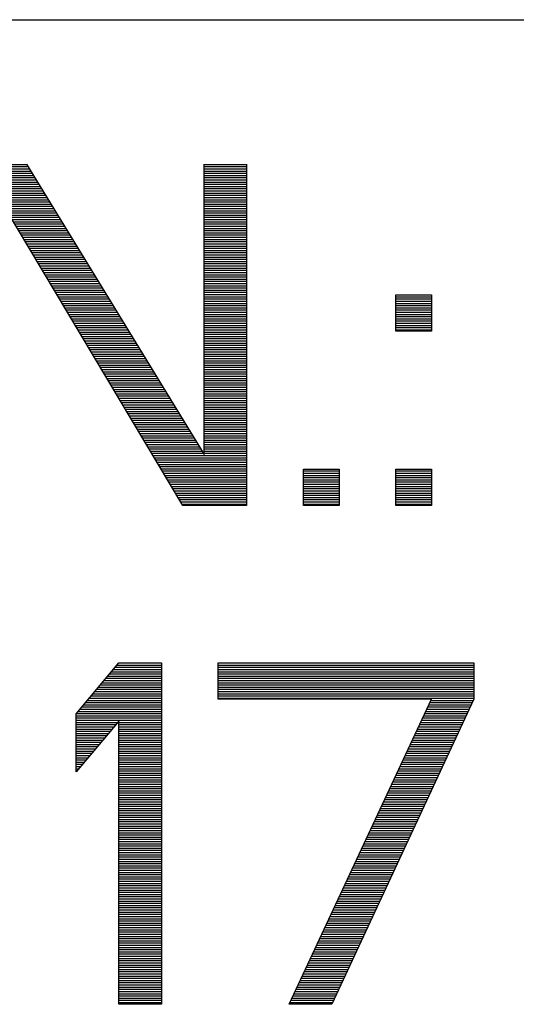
# Model space of a CAD drawing. Header units: millimetres. Extents: x 0 to 420, y -116 to 297.
# Tile 8 of 73: x 104 to 114, y 128 to 147. Entities that reach past the tile are written whole.
import ezdxf

# ---------------------------------------------------------------- set-up
doc = ezdxf.new("R2010")
doc.units = ezdxf.units.MM
doc.header["$LTSCALE"] = 23.1
doc.layers.get('0').update_dxf_attribs({"linetype": 'CONTINUOUS'})

msp = doc.modelspace()

# ---------------------------------------------------------------- linework, layer by layer
at = {"color": 7, "linetype": 'Continuous'}
for p, q in [((78.435, 147.033), (153.195, 147.033)), ((104.299, 144.283), (107.685, 138.751)), ((107.685, 138.751), (107.685, 144.283)), ((108.497, 144.283), (108.497, 137.783)), ((107.278, 137.783), (103.893, 143.453)), ((111.341, 141.102), (111.341, 141.793)), ((111.341, 141.793), (112.018, 141.793)), ((112.018, 141.793), (112.018, 141.102)), ((112.018, 141.102), (111.341, 141.102)), ((109.58, 137.783), (109.58, 138.474)), ((109.58, 138.474), (110.258, 138.474)), ((110.258, 138.474), (110.258, 137.783)), ((111.341, 137.783), (111.341, 138.474)), ((111.341, 138.474), (112.018, 138.474)), ((112.018, 138.474), (112.018, 137.783)), ((108.497, 137.783), (107.278, 137.783)), ((110.258, 137.783), (109.58, 137.783)), ((112.018, 137.783), (111.341, 137.783)), ((105.247, 133.815), (106.06, 134.783)), ((106.06, 134.783), (106.872, 134.783)), ((106.872, 134.783), (106.872, 128.283)), ((107.955, 134.091), (107.955, 134.783)), ((107.955, 134.783), (112.83, 134.783)), ((112.83, 134.783), (112.83, 134.091)), ((112.018, 134.091), (107.955, 134.091)), ((109.31, 128.283), (112.018, 134.091)), ((112.83, 134.091), (110.122, 128.283)), ((105.247, 132.708), (105.247, 133.815)), ((106.06, 133.676), (105.247, 132.708)), ((106.06, 128.283), (106.06, 133.676)), ((106.872, 128.283), (106.06, 128.283)), ((110.122, 128.283), (109.31, 128.283))]:
    msp.add_line(p, q, dxfattribs=at)
at = {"color": 2, "linetype": 'Continuous'}
for p, q in [((103.08, 144.277), (104.303, 144.277)), ((103.08, 144.235), (104.329, 144.235)), ((103.08, 144.193), (104.354, 144.193)), ((107.685, 144.277), (108.497, 144.277)), ((107.685, 144.235), (108.497, 144.235)), ((107.685, 144.193), (108.497, 144.193)), ((103.08, 144.151), (104.38, 144.151)), ((103.08, 144.109), (104.406, 144.109)), ((103.08, 144.067), (104.431, 144.067)), ((103.08, 144.025), (104.457, 144.025)), ((107.685, 144.151), (108.497, 144.151)), ((107.685, 144.109), (108.497, 144.109)), ((107.685, 144.067), (108.497, 144.067)), ((107.685, 144.025), (108.497, 144.025)), ((103.08, 143.983), (104.483, 143.983)), ((103.08, 143.941), (104.508, 143.941)), ((103.08, 143.899), (104.534, 143.899)), ((103.08, 143.857), (104.56, 143.857)), ((103.08, 143.815), (104.586, 143.815)), ((107.685, 143.983), (108.497, 143.983)), ((107.685, 143.941), (108.497, 143.941)), ((107.685, 143.899), (108.497, 143.899)), ((107.685, 143.857), (108.497, 143.857)), ((107.685, 143.815), (108.497, 143.815)), ((103.08, 143.773), (104.611, 143.773)), ((103.08, 143.731), (104.637, 143.731)), ((103.08, 143.689), (104.663, 143.689)), ((103.08, 143.647), (104.688, 143.647)), ((107.685, 143.773), (108.497, 143.773)), ((107.685, 143.731), (108.497, 143.731)), ((107.685, 143.689), (108.497, 143.689)), ((107.685, 143.647), (108.497, 143.647)), ((103.08, 143.605), (104.714, 143.605)), ((103.08, 143.563), (104.74, 143.563)), ((103.08, 143.521), (104.766, 143.521)), ((103.08, 143.479), (104.791, 143.479)), ((107.685, 143.605), (108.497, 143.605)), ((107.685, 143.563), (108.497, 143.563)), ((107.685, 143.521), (108.497, 143.521)), ((107.685, 143.479), (108.497, 143.479)), ((103.903, 143.437), (104.817, 143.437)), ((103.928, 143.395), (104.843, 143.395)), ((103.953, 143.353), (104.868, 143.353)), ((103.978, 143.311), (104.894, 143.311)), ((104.003, 143.269), (104.92, 143.269)), ((107.685, 143.437), (108.497, 143.437)), ((107.685, 143.395), (108.497, 143.395)), ((107.685, 143.353), (108.497, 143.353)), ((107.685, 143.311), (108.497, 143.311)), ((107.685, 143.269), (108.497, 143.269)), ((104.028, 143.227), (104.945, 143.227)), ((104.053, 143.185), (104.971, 143.185)), ((104.078, 143.143), (104.997, 143.143)), ((104.103, 143.101), (105.023, 143.101)), ((107.685, 143.227), (108.497, 143.227)), ((107.685, 143.185), (108.497, 143.185)), ((107.685, 143.143), (108.497, 143.143)), ((107.685, 143.101), (108.497, 143.101)), ((104.128, 143.059), (105.048, 143.059)), ((104.153, 143.017), (105.074, 143.017)), ((104.178, 142.975), (105.1, 142.975)), ((104.204, 142.933), (105.125, 142.933)), ((104.229, 142.891), (105.151, 142.891)), ((107.685, 143.059), (108.497, 143.059)), ((107.685, 143.017), (108.497, 143.017)), ((107.685, 142.975), (108.497, 142.975)), ((107.685, 142.933), (108.497, 142.933)), ((107.685, 142.891), (108.497, 142.891)), ((104.254, 142.849), (105.177, 142.849)), ((104.279, 142.807), (105.202, 142.807)), ((104.304, 142.765), (105.228, 142.765)), ((104.329, 142.723), (105.254, 142.723)), ((107.685, 142.849), (108.497, 142.849)), ((107.685, 142.807), (108.497, 142.807)), ((107.685, 142.765), (108.497, 142.765)), ((107.685, 142.723), (108.497, 142.723)), ((104.354, 142.681), (105.28, 142.681)), ((104.379, 142.639), (105.305, 142.639)), ((104.404, 142.597), (105.331, 142.597)), ((104.429, 142.555), (105.357, 142.555)), ((104.454, 142.513), (105.382, 142.513)), ((107.685, 142.681), (108.497, 142.681)), ((107.685, 142.639), (108.497, 142.639)), ((107.685, 142.597), (108.497, 142.597)), ((107.685, 142.555), (108.497, 142.555)), ((107.685, 142.513), (108.497, 142.513)), ((104.479, 142.471), (105.408, 142.471)), ((104.504, 142.429), (105.434, 142.429)), ((104.53, 142.387), (105.459, 142.387)), ((104.555, 142.345), (105.485, 142.345)), ((107.685, 142.471), (108.497, 142.471)), ((107.685, 142.429), (108.497, 142.429)), ((107.685, 142.387), (108.497, 142.387)), ((107.685, 142.345), (108.497, 142.345)), ((104.58, 142.303), (105.511, 142.303)), ((104.605, 142.261), (105.537, 142.261)), ((104.63, 142.219), (105.562, 142.219)), ((104.655, 142.177), (105.588, 142.177)), ((104.68, 142.135), (105.614, 142.135)), ((107.685, 142.303), (108.497, 142.303)), ((107.685, 142.261), (108.497, 142.261)), ((107.685, 142.219), (108.497, 142.219)), ((107.685, 142.177), (108.497, 142.177)), ((107.685, 142.135), (108.497, 142.135)), ((104.705, 142.093), (105.639, 142.093)), ((104.73, 142.051), (105.665, 142.051)), ((104.755, 142.009), (105.691, 142.009)), ((104.78, 141.967), (105.717, 141.967)), ((107.685, 142.093), (108.497, 142.093)), ((107.685, 142.051), (108.497, 142.051)), ((107.685, 142.009), (108.497, 142.009)), ((107.685, 141.967), (108.497, 141.967)), ((104.805, 141.925), (105.742, 141.925)), ((104.83, 141.883), (105.768, 141.883)), ((104.856, 141.841), (105.794, 141.841)), ((104.881, 141.799), (105.819, 141.799)), ((104.906, 141.757), (105.845, 141.757)), ((107.685, 141.925), (108.497, 141.925)), ((107.685, 141.883), (108.497, 141.883)), ((107.685, 141.841), (108.497, 141.841)), ((107.685, 141.799), (108.497, 141.799)), ((107.685, 141.757), (108.497, 141.757)), ((111.341, 141.757), (112.018, 141.757)), ((104.931, 141.715), (105.871, 141.715)), ((104.956, 141.673), (105.896, 141.673)), ((104.981, 141.631), (105.922, 141.631)), ((105.006, 141.589), (105.948, 141.589)), ((107.685, 141.715), (108.497, 141.715)), ((107.685, 141.673), (108.497, 141.673)), ((107.685, 141.631), (108.497, 141.631)), ((107.685, 141.589), (108.497, 141.589)), ((111.341, 141.715), (112.018, 141.715)), ((111.341, 141.673), (112.018, 141.673)), ((111.341, 141.631), (112.018, 141.631)), ((111.341, 141.589), (112.018, 141.589)), ((105.031, 141.547), (105.974, 141.547)), ((105.056, 141.505), (105.999, 141.505)), ((105.081, 141.463), (106.025, 141.463)), ((105.106, 141.421), (106.051, 141.421)), ((105.131, 141.379), (106.076, 141.379)), ((107.685, 141.547), (108.497, 141.547)), ((107.685, 141.505), (108.497, 141.505)), ((107.685, 141.463), (108.497, 141.463)), ((107.685, 141.421), (108.497, 141.421)), ((107.685, 141.379), (108.497, 141.379)), ((111.341, 141.547), (112.018, 141.547)), ((111.341, 141.505), (112.018, 141.505)), ((111.341, 141.463), (112.018, 141.463)), ((111.341, 141.421), (112.018, 141.421)), ((111.341, 141.379), (112.018, 141.379)), ((105.156, 141.337), (106.102, 141.337)), ((105.182, 141.295), (106.128, 141.295)), ((105.207, 141.253), (106.153, 141.253)), ((105.232, 141.211), (106.179, 141.211)), ((107.685, 141.337), (108.497, 141.337)), ((107.685, 141.295), (108.497, 141.295)), ((107.685, 141.253), (108.497, 141.253)), ((107.685, 141.211), (108.497, 141.211)), ((111.341, 141.337), (112.018, 141.337)), ((111.341, 141.295), (112.018, 141.295)), ((111.341, 141.253), (112.018, 141.253)), ((111.341, 141.211), (112.018, 141.211)), ((105.257, 141.169), (106.205, 141.169)), ((105.282, 141.127), (106.231, 141.127)), ((105.307, 141.085), (106.256, 141.085)), ((105.332, 141.043), (106.282, 141.043)), ((105.357, 141.001), (106.308, 141.001)), ((107.685, 141.169), (108.497, 141.169)), ((107.685, 141.127), (108.497, 141.127)), ((107.685, 141.085), (108.497, 141.085)), ((107.685, 141.043), (108.497, 141.043)), ((107.685, 141.001), (108.497, 141.001)), ((111.341, 141.169), (112.018, 141.169)), ((111.341, 141.127), (112.018, 141.127)), ((105.382, 140.959), (106.333, 140.959)), ((105.407, 140.917), (106.359, 140.917)), ((105.432, 140.875), (106.385, 140.875)), ((105.457, 140.833), (106.411, 140.833)), ((107.685, 140.959), (108.497, 140.959)), ((107.685, 140.917), (108.497, 140.917)), ((107.685, 140.875), (108.497, 140.875)), ((107.685, 140.833), (108.497, 140.833)), ((105.482, 140.791), (106.436, 140.791)), ((105.507, 140.749), (106.462, 140.749)), ((105.533, 140.707), (106.488, 140.707)), ((105.558, 140.665), (106.513, 140.665)), ((107.685, 140.791), (108.497, 140.791)), ((107.685, 140.749), (108.497, 140.749)), ((107.685, 140.707), (108.497, 140.707)), ((107.685, 140.665), (108.497, 140.665)), ((105.583, 140.623), (106.539, 140.623)), ((105.608, 140.581), (106.565, 140.581)), ((105.633, 140.539), (106.59, 140.539)), ((105.658, 140.497), (106.616, 140.497)), ((105.683, 140.455), (106.642, 140.455)), ((107.685, 140.623), (108.497, 140.623)), ((107.685, 140.581), (108.497, 140.581)), ((107.685, 140.539), (108.497, 140.539)), ((107.685, 140.497), (108.497, 140.497)), ((107.685, 140.455), (108.497, 140.455)), ((105.708, 140.413), (106.668, 140.413)), ((105.733, 140.371), (106.693, 140.371)), ((105.758, 140.329), (106.719, 140.329)), ((105.783, 140.287), (106.745, 140.287)), ((107.685, 140.413), (108.497, 140.413)), ((107.685, 140.371), (108.497, 140.371)), ((107.685, 140.329), (108.497, 140.329)), ((107.685, 140.287), (108.497, 140.287)), ((105.808, 140.245), (106.77, 140.245)), ((105.833, 140.203), (106.796, 140.203)), ((105.859, 140.161), (106.822, 140.161)), ((105.884, 140.119), (106.847, 140.119)), ((105.909, 140.077), (106.873, 140.077)), ((107.685, 140.245), (108.497, 140.245)), ((107.685, 140.203), (108.497, 140.203)), ((107.685, 140.161), (108.497, 140.161)), ((107.685, 140.119), (108.497, 140.119)), ((107.685, 140.077), (108.497, 140.077)), ((105.934, 140.035), (106.899, 140.035)), ((105.959, 139.993), (106.925, 139.993)), ((105.984, 139.951), (106.95, 139.951)), ((106.009, 139.909), (106.976, 139.909)), ((107.685, 140.035), (108.497, 140.035)), ((107.685, 139.993), (108.497, 139.993)), ((107.685, 139.951), (108.497, 139.951)), ((107.685, 139.909), (108.497, 139.909)), ((106.034, 139.867), (107.002, 139.867)), ((106.059, 139.825), (107.027, 139.825)), ((106.084, 139.783), (107.053, 139.783)), ((106.109, 139.741), (107.079, 139.741)), ((106.134, 139.699), (107.104, 139.699)), ((107.685, 139.867), (108.497, 139.867)), ((107.685, 139.825), (108.497, 139.825)), ((107.685, 139.783), (108.497, 139.783)), ((107.685, 139.741), (108.497, 139.741)), ((107.685, 139.699), (108.497, 139.699)), ((106.159, 139.657), (107.13, 139.657)), ((106.185, 139.615), (107.156, 139.615)), ((106.21, 139.573), (107.182, 139.573)), ((106.235, 139.531), (107.207, 139.531)), ((107.685, 139.657), (108.497, 139.657)), ((107.685, 139.615), (108.497, 139.615)), ((107.685, 139.573), (108.497, 139.573)), ((107.685, 139.531), (108.497, 139.531)), ((106.26, 139.489), (107.233, 139.489)), ((106.285, 139.447), (107.259, 139.447)), ((106.31, 139.405), (107.284, 139.405)), ((106.335, 139.363), (107.31, 139.363)), ((106.36, 139.321), (107.336, 139.321)), ((107.685, 139.489), (108.497, 139.489)), ((107.685, 139.447), (108.497, 139.447)), ((107.685, 139.405), (108.497, 139.405)), ((107.685, 139.363), (108.497, 139.363)), ((107.685, 139.321), (108.497, 139.321)), ((106.385, 139.279), (107.362, 139.279)), ((106.41, 139.237), (107.387, 139.237)), ((106.435, 139.195), (107.413, 139.195)), ((106.46, 139.153), (107.439, 139.153)), ((107.685, 139.279), (108.497, 139.279)), ((107.685, 139.237), (108.497, 139.237)), ((107.685, 139.195), (108.497, 139.195)), ((107.685, 139.153), (108.497, 139.153)), ((106.485, 139.111), (107.464, 139.111)), ((106.511, 139.069), (107.49, 139.069)), ((106.536, 139.027), (107.516, 139.027)), ((106.561, 138.985), (107.541, 138.985)), ((106.586, 138.943), (107.567, 138.943)), ((107.685, 139.111), (108.497, 139.111)), ((107.685, 139.069), (108.497, 139.069)), ((107.685, 139.027), (108.497, 139.027)), ((107.685, 138.985), (108.497, 138.985)), ((107.685, 138.943), (108.497, 138.943)), ((106.611, 138.901), (107.593, 138.901)), ((106.636, 138.859), (107.619, 138.859)), ((106.661, 138.817), (107.644, 138.817)), ((106.686, 138.775), (107.67, 138.775)), ((107.685, 138.901), (108.497, 138.901)), ((107.685, 138.859), (108.497, 138.859)), ((107.685, 138.817), (108.497, 138.817)), ((107.685, 138.775), (108.497, 138.775)), ((106.711, 138.733), (108.497, 138.733)), ((106.736, 138.691), (108.497, 138.691)), ((106.761, 138.649), (108.497, 138.649)), ((106.786, 138.607), (108.497, 138.607)), ((106.811, 138.565), (108.497, 138.565)), ((106.837, 138.523), (108.497, 138.523)), ((106.862, 138.481), (108.497, 138.481)), ((106.887, 138.439), (108.497, 138.439)), ((106.912, 138.397), (108.497, 138.397)), ((109.58, 138.439), (110.258, 138.439)), ((109.58, 138.397), (110.258, 138.397)), ((111.341, 138.439), (112.018, 138.439)), ((111.341, 138.397), (112.018, 138.397)), ((106.937, 138.355), (108.497, 138.355)), ((106.962, 138.313), (108.497, 138.313)), ((106.987, 138.271), (108.497, 138.271)), ((107.012, 138.229), (108.497, 138.229)), ((109.58, 138.355), (110.258, 138.355)), ((109.58, 138.313), (110.258, 138.313)), ((109.58, 138.271), (110.258, 138.271)), ((109.58, 138.229), (110.258, 138.229)), ((111.341, 138.355), (112.018, 138.355)), ((111.341, 138.313), (112.018, 138.313)), ((111.341, 138.271), (112.018, 138.271)), ((111.341, 138.229), (112.018, 138.229)), ((107.037, 138.187), (108.497, 138.187)), ((107.062, 138.145), (108.497, 138.145)), ((107.087, 138.103), (108.497, 138.103)), ((107.112, 138.061), (108.497, 138.061)), ((107.137, 138.019), (108.497, 138.019)), ((109.58, 138.187), (110.258, 138.187)), ((109.58, 138.145), (110.258, 138.145)), ((109.58, 138.103), (110.258, 138.103)), ((109.58, 138.061), (110.258, 138.061)), ((109.58, 138.019), (110.258, 138.019)), ((111.341, 138.187), (112.018, 138.187)), ((111.341, 138.145), (112.018, 138.145)), ((111.341, 138.103), (112.018, 138.103)), ((111.341, 138.061), (112.018, 138.061)), ((111.341, 138.019), (112.018, 138.019)), ((107.163, 137.977), (108.497, 137.977)), ((107.188, 137.935), (108.497, 137.935)), ((107.213, 137.893), (108.497, 137.893)), ((107.238, 137.851), (108.497, 137.851)), ((109.58, 137.977), (110.258, 137.977)), ((109.58, 137.935), (110.258, 137.935)), ((109.58, 137.893), (110.258, 137.893)), ((109.58, 137.851), (110.258, 137.851)), ((111.341, 137.977), (112.018, 137.977)), ((111.341, 137.935), (112.018, 137.935)), ((111.341, 137.893), (112.018, 137.893)), ((111.341, 137.851), (112.018, 137.851)), ((107.263, 137.809), (108.497, 137.809)), ((109.58, 137.809), (110.258, 137.809)), ((111.341, 137.809), (112.018, 137.809)), ((105.956, 134.659), (106.872, 134.659)), ((105.991, 134.701), (106.872, 134.701)), ((106.026, 134.743), (106.872, 134.743)), ((107.955, 134.743), (112.83, 134.743)), ((107.955, 134.701), (112.83, 134.701)), ((107.955, 134.659), (112.83, 134.659)), ((105.779, 134.449), (106.872, 134.449)), ((105.815, 134.491), (106.872, 134.491)), ((105.85, 134.533), (106.872, 134.533)), ((105.885, 134.575), (106.872, 134.575)), ((105.92, 134.617), (106.872, 134.617)), ((107.955, 134.617), (112.83, 134.617)), ((107.955, 134.575), (112.83, 134.575)), ((107.955, 134.533), (112.83, 134.533)), ((107.955, 134.491), (112.83, 134.491)), ((107.955, 134.449), (112.83, 134.449)), ((105.638, 134.281), (106.872, 134.281)), ((105.674, 134.323), (106.872, 134.323)), ((105.709, 134.365), (106.872, 134.365)), ((105.744, 134.407), (106.872, 134.407)), ((107.955, 134.407), (112.83, 134.407)), ((107.955, 134.365), (112.83, 134.365)), ((107.955, 134.323), (112.83, 134.323)), ((107.955, 134.281), (112.83, 134.281)), ((105.462, 134.071), (106.872, 134.071)), ((105.497, 134.113), (106.872, 134.113)), ((105.533, 134.155), (106.872, 134.155)), ((105.568, 134.197), (106.872, 134.197)), ((105.603, 134.239), (106.872, 134.239)), ((107.955, 134.239), (112.83, 134.239)), ((107.955, 134.197), (112.83, 134.197)), ((107.955, 134.155), (112.83, 134.155)), ((107.955, 134.113), (112.83, 134.113)), ((112.008, 134.071), (112.821, 134.071)), ((105.321, 133.903), (106.872, 133.903)), ((105.356, 133.945), (106.872, 133.945)), ((105.392, 133.987), (106.872, 133.987)), ((105.427, 134.029), (106.872, 134.029)), ((111.93, 133.903), (112.743, 133.903)), ((111.95, 133.945), (112.762, 133.945)), ((111.969, 133.987), (112.782, 133.987)), ((111.989, 134.029), (112.801, 134.029)), ((105.247, 133.777), (106.872, 133.777)), ((105.247, 133.735), (106.872, 133.735)), ((105.247, 133.693), (106.872, 133.693)), ((105.251, 133.819), (106.872, 133.819)), ((105.286, 133.861), (106.872, 133.861)), ((111.832, 133.693), (112.645, 133.693)), ((111.852, 133.735), (112.664, 133.735)), ((111.871, 133.777), (112.684, 133.777)), ((111.891, 133.819), (112.703, 133.819)), ((111.91, 133.861), (112.723, 133.861)), ((105.247, 133.651), (106.038, 133.651)), ((105.247, 133.609), (106.003, 133.609)), ((105.247, 133.567), (105.968, 133.567)), ((105.247, 133.525), (105.932, 133.525)), ((106.06, 133.651), (106.872, 133.651)), ((106.06, 133.609), (106.872, 133.609)), ((106.06, 133.567), (106.872, 133.567)), ((106.06, 133.525), (106.872, 133.525)), ((111.754, 133.525), (112.566, 133.525)), ((111.773, 133.567), (112.586, 133.567)), ((111.793, 133.609), (112.605, 133.609)), ((111.813, 133.651), (112.625, 133.651)), ((105.247, 133.483), (105.897, 133.483)), ((105.247, 133.441), (105.862, 133.441)), ((105.247, 133.399), (105.827, 133.399)), ((105.247, 133.357), (105.791, 133.357)), ((105.247, 133.315), (105.756, 133.315)), ((106.06, 133.483), (106.872, 133.483)), ((106.06, 133.441), (106.872, 133.441)), ((106.06, 133.399), (106.872, 133.399)), ((106.06, 133.357), (106.872, 133.357)), ((106.06, 133.315), (106.872, 133.315)), ((111.656, 133.315), (112.468, 133.315)), ((111.675, 133.357), (112.488, 133.357)), ((111.695, 133.399), (112.508, 133.399)), ((111.715, 133.441), (112.527, 133.441)), ((111.734, 133.483), (112.547, 133.483)), ((105.247, 133.273), (105.721, 133.273)), ((105.247, 133.231), (105.686, 133.231)), ((105.247, 133.189), (105.65, 133.189)), ((105.247, 133.147), (105.615, 133.147)), ((106.06, 133.273), (106.872, 133.273)), ((106.06, 133.231), (106.872, 133.231)), ((106.06, 133.189), (106.872, 133.189)), ((106.06, 133.147), (106.872, 133.147)), ((111.578, 133.147), (112.39, 133.147)), ((111.597, 133.189), (112.41, 133.189)), ((111.617, 133.231), (112.429, 133.231)), ((111.636, 133.273), (112.449, 133.273)), ((105.247, 133.105), (105.58, 133.105)), ((105.247, 133.063), (105.545, 133.063)), ((105.247, 133.021), (105.509, 133.021)), ((105.247, 132.979), (105.474, 132.979)), ((106.06, 133.105), (106.872, 133.105)), ((106.06, 133.063), (106.872, 133.063)), ((106.06, 133.021), (106.872, 133.021)), ((106.06, 132.979), (106.872, 132.979)), ((111.499, 132.979), (112.312, 132.979)), ((111.519, 133.021), (112.331, 133.021)), ((111.538, 133.063), (112.351, 133.063)), ((111.558, 133.105), (112.37, 133.105)), ((105.247, 132.937), (105.439, 132.937)), ((105.247, 132.895), (105.404, 132.895)), ((105.247, 132.853), (105.368, 132.853)), ((105.247, 132.811), (105.333, 132.811)), ((105.247, 132.769), (105.298, 132.769)), ((106.06, 132.937), (106.872, 132.937)), ((106.06, 132.895), (106.872, 132.895)), ((106.06, 132.853), (106.872, 132.853)), ((106.06, 132.811), (106.872, 132.811)), ((106.06, 132.769), (106.872, 132.769)), ((111.401, 132.769), (112.214, 132.769)), ((111.421, 132.811), (112.233, 132.811)), ((111.44, 132.853), (112.253, 132.853)), ((111.46, 132.895), (112.273, 132.895)), ((111.48, 132.937), (112.292, 132.937)), ((105.247, 132.727), (105.263, 132.727)), ((106.06, 132.727), (106.872, 132.727)), ((106.06, 132.685), (106.872, 132.685)), ((106.06, 132.643), (106.872, 132.643)), ((106.06, 132.601), (106.872, 132.601)), ((111.323, 132.601), (112.135, 132.601)), ((111.343, 132.643), (112.155, 132.643)), ((111.362, 132.685), (112.175, 132.685)), ((111.382, 132.727), (112.194, 132.727)), ((106.06, 132.559), (106.872, 132.559)), ((106.06, 132.517), (106.872, 132.517)), ((106.06, 132.475), (106.872, 132.475)), ((106.06, 132.433), (106.872, 132.433)), ((106.06, 132.391), (106.872, 132.391)), ((111.225, 132.391), (112.038, 132.391)), ((111.245, 132.433), (112.057, 132.433)), ((111.264, 132.475), (112.077, 132.475)), ((111.284, 132.517), (112.096, 132.517)), ((111.303, 132.559), (112.116, 132.559)), ((106.06, 132.349), (106.872, 132.349)), ((106.06, 132.307), (106.872, 132.307)), ((106.06, 132.265), (106.872, 132.265)), ((106.06, 132.223), (106.872, 132.223)), ((111.147, 132.223), (111.959, 132.223)), ((111.166, 132.265), (111.979, 132.265)), ((111.186, 132.307), (111.998, 132.307)), ((111.205, 132.349), (112.018, 132.349)), ((106.06, 132.181), (106.872, 132.181)), ((106.06, 132.139), (106.872, 132.139)), ((106.06, 132.097), (106.872, 132.097)), ((106.06, 132.055), (106.872, 132.055)), ((106.06, 132.013), (106.872, 132.013)), ((111.049, 132.013), (111.861, 132.013)), ((111.068, 132.055), (111.881, 132.055)), ((111.088, 132.097), (111.9, 132.097)), ((111.108, 132.139), (111.92, 132.139)), ((111.127, 132.181), (111.94, 132.181)), ((106.06, 131.971), (106.872, 131.971)), ((106.06, 131.929), (106.872, 131.929)), ((106.06, 131.887), (106.872, 131.887)), ((106.06, 131.845), (106.872, 131.845)), ((110.97, 131.845), (111.783, 131.845)), ((110.99, 131.887), (111.803, 131.887)), ((111.01, 131.929), (111.822, 131.929)), ((111.029, 131.971), (111.842, 131.971)), ((106.06, 131.803), (106.872, 131.803)), ((106.06, 131.761), (106.872, 131.761)), ((106.06, 131.719), (106.872, 131.719)), ((106.06, 131.677), (106.872, 131.677)), ((106.06, 131.635), (106.872, 131.635)), ((110.873, 131.635), (111.685, 131.635)), ((110.892, 131.677), (111.705, 131.677)), ((110.912, 131.719), (111.724, 131.719)), ((110.931, 131.761), (111.744, 131.761)), ((110.951, 131.803), (111.763, 131.803)), ((106.06, 131.593), (106.872, 131.593)), ((106.06, 131.551), (106.872, 131.551)), ((106.06, 131.509), (106.872, 131.509)), ((106.06, 131.467), (106.872, 131.467)), ((110.794, 131.467), (111.607, 131.467)), ((110.814, 131.509), (111.626, 131.509)), ((110.833, 131.551), (111.646, 131.551)), ((110.853, 131.593), (111.665, 131.593)), ((106.06, 131.425), (106.872, 131.425)), ((106.06, 131.383), (106.872, 131.383)), ((106.06, 131.341), (106.872, 131.341)), ((106.06, 131.299), (106.872, 131.299)), ((106.06, 131.257), (106.872, 131.257)), ((110.696, 131.257), (111.509, 131.257)), ((110.716, 131.299), (111.528, 131.299)), ((110.735, 131.341), (111.548, 131.341)), ((110.755, 131.383), (111.568, 131.383)), ((110.775, 131.425), (111.587, 131.425)), ((106.06, 131.215), (106.872, 131.215)), ((106.06, 131.173), (106.872, 131.173)), ((106.06, 131.131), (106.872, 131.131)), ((106.06, 131.089), (106.872, 131.089)), ((110.618, 131.089), (111.43, 131.089)), ((110.638, 131.131), (111.45, 131.131)), ((110.657, 131.173), (111.47, 131.173)), ((110.677, 131.215), (111.489, 131.215)), ((106.06, 131.047), (106.872, 131.047)), ((106.06, 131.005), (106.872, 131.005)), ((106.06, 130.963), (106.872, 130.963)), ((106.06, 130.921), (106.872, 130.921)), ((106.06, 130.879), (106.872, 130.879)), ((110.52, 130.879), (111.333, 130.879)), ((110.54, 130.921), (111.352, 130.921)), ((110.559, 130.963), (111.372, 130.963)), ((110.579, 131.005), (111.391, 131.005)), ((110.598, 131.047), (111.411, 131.047)), ((106.06, 130.837), (106.872, 130.837)), ((106.06, 130.795), (106.872, 130.795)), ((106.06, 130.753), (106.872, 130.753)), ((106.06, 130.711), (106.872, 130.711)), ((110.442, 130.711), (111.254, 130.711)), ((110.461, 130.753), (111.274, 130.753)), ((110.481, 130.795), (111.293, 130.795)), ((110.5, 130.837), (111.313, 130.837)), ((106.06, 130.669), (106.872, 130.669)), ((106.06, 130.627), (106.872, 130.627)), ((106.06, 130.585), (106.872, 130.585)), ((106.06, 130.543), (106.872, 130.543)), ((106.06, 130.501), (106.872, 130.501)), ((110.344, 130.501), (111.156, 130.501)), ((110.363, 130.543), (111.176, 130.543)), ((110.383, 130.585), (111.195, 130.585)), ((110.403, 130.627), (111.215, 130.627)), ((110.422, 130.669), (111.235, 130.669)), ((106.06, 130.459), (106.872, 130.459)), ((106.06, 130.417), (106.872, 130.417)), ((106.06, 130.375), (106.872, 130.375)), ((106.06, 130.333), (106.872, 130.333)), ((110.265, 130.333), (111.078, 130.333)), ((110.285, 130.375), (111.098, 130.375)), ((110.305, 130.417), (111.117, 130.417)), ((110.324, 130.459), (111.137, 130.459)), ((106.06, 130.291), (106.872, 130.291)), ((106.06, 130.249), (106.872, 130.249)), ((106.06, 130.207), (106.872, 130.207)), ((106.06, 130.165), (106.872, 130.165)), ((110.187, 130.165), (111, 130.165)), ((110.207, 130.207), (111.019, 130.207)), ((110.226, 130.249), (111.039, 130.249)), ((110.246, 130.291), (111.058, 130.291)), ((106.06, 130.123), (106.872, 130.123)), ((106.06, 130.081), (106.872, 130.081)), ((106.06, 130.039), (106.872, 130.039)), ((106.06, 129.997), (106.872, 129.997)), ((106.06, 129.955), (106.872, 129.955)), ((110.089, 129.955), (110.902, 129.955)), ((110.109, 129.997), (110.921, 129.997)), ((110.128, 130.039), (110.941, 130.039)), ((110.148, 130.081), (110.96, 130.081)), ((110.168, 130.123), (110.98, 130.123)), ((106.06, 129.913), (106.872, 129.913)), ((106.06, 129.871), (106.872, 129.871)), ((106.06, 129.829), (106.872, 129.829)), ((106.06, 129.787), (106.872, 129.787)), ((110.011, 129.787), (110.823, 129.787)), ((110.03, 129.829), (110.843, 129.829)), ((110.05, 129.871), (110.863, 129.871)), ((110.07, 129.913), (110.882, 129.913)), ((106.06, 129.745), (106.872, 129.745)), ((106.06, 129.703), (106.872, 129.703)), ((106.06, 129.661), (106.872, 129.661)), ((106.06, 129.619), (106.872, 129.619)), ((106.06, 129.577), (106.872, 129.577)), ((109.913, 129.577), (110.725, 129.577)), ((109.933, 129.619), (110.745, 129.619)), ((109.952, 129.661), (110.765, 129.661)), ((109.972, 129.703), (110.784, 129.703)), ((109.991, 129.745), (110.804, 129.745)), ((106.06, 129.535), (106.872, 129.535)), ((106.06, 129.493), (106.872, 129.493)), ((106.06, 129.451), (106.872, 129.451)), ((106.06, 129.409), (106.872, 129.409)), ((109.835, 129.409), (110.647, 129.409)), ((109.854, 129.451), (110.667, 129.451)), ((109.874, 129.493), (110.686, 129.493)), ((109.893, 129.535), (110.706, 129.535)), ((106.06, 129.367), (106.872, 129.367)), ((106.06, 129.325), (106.872, 129.325)), ((106.06, 129.283), (106.872, 129.283)), ((106.06, 129.241), (106.872, 129.241)), ((106.06, 129.199), (106.872, 129.199)), ((109.737, 129.199), (110.549, 129.199)), ((109.756, 129.241), (110.569, 129.241)), ((109.776, 129.283), (110.588, 129.283)), ((109.795, 129.325), (110.608, 129.325)), ((109.815, 129.367), (110.628, 129.367)), ((106.06, 129.157), (106.872, 129.157)), ((106.06, 129.115), (106.872, 129.115)), ((106.06, 129.073), (106.872, 129.073)), ((106.06, 129.031), (106.872, 129.031)), ((109.658, 129.031), (110.471, 129.031)), ((109.678, 129.073), (110.49, 129.073)), ((109.698, 129.115), (110.51, 129.115)), ((109.717, 129.157), (110.53, 129.157)), ((106.06, 128.989), (106.872, 128.989)), ((106.06, 128.947), (106.872, 128.947)), ((106.06, 128.905), (106.872, 128.905)), ((106.06, 128.863), (106.872, 128.863)), ((106.06, 128.821), (106.872, 128.821)), ((109.56, 128.821), (110.373, 128.821)), ((109.58, 128.863), (110.393, 128.863)), ((109.6, 128.905), (110.412, 128.905)), ((109.619, 128.947), (110.432, 128.947)), ((109.639, 128.989), (110.451, 128.989)), ((106.06, 128.779), (106.872, 128.779)), ((106.06, 128.737), (106.872, 128.737)), ((106.06, 128.695), (106.872, 128.695)), ((106.06, 128.653), (106.872, 128.653)), ((109.482, 128.653), (110.295, 128.653)), ((109.502, 128.695), (110.314, 128.695)), ((109.521, 128.737), (110.334, 128.737)), ((109.541, 128.779), (110.353, 128.779)), ((106.06, 128.611), (106.872, 128.611)), ((106.06, 128.569), (106.872, 128.569)), ((106.06, 128.527), (106.872, 128.527)), ((106.06, 128.485), (106.872, 128.485)), ((106.06, 128.443), (106.872, 128.443)), ((109.384, 128.443), (110.197, 128.443)), ((109.404, 128.485), (110.216, 128.485)), ((109.423, 128.527), (110.236, 128.527)), ((109.443, 128.569), (110.255, 128.569)), ((109.463, 128.611), (110.275, 128.611)), ((106.06, 128.401), (106.872, 128.401)), ((106.06, 128.359), (106.872, 128.359)), ((106.06, 128.317), (106.872, 128.317)), ((109.325, 128.317), (110.138, 128.317)), ((109.345, 128.359), (110.158, 128.359)), ((109.365, 128.401), (110.177, 128.401))]:
    msp.add_line(p, q, dxfattribs=at)

doc.saveas('drawing.dxf')
